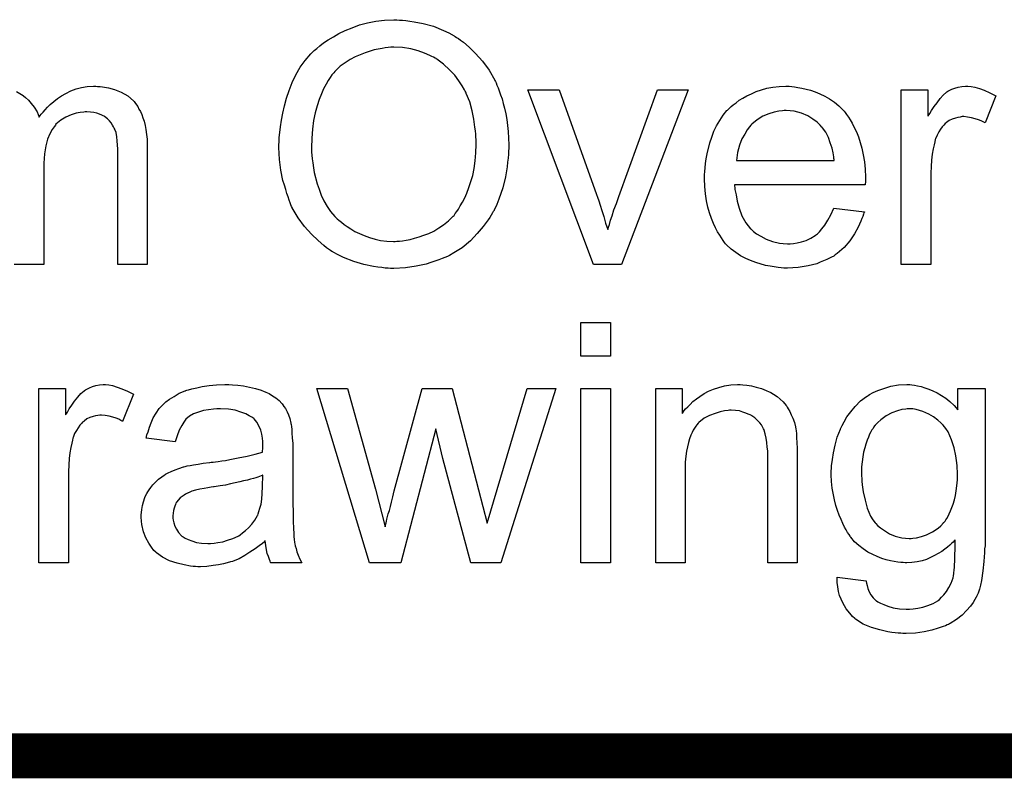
# Model space of a CAD drawing. Extents: x -1.5 to 9, y -3 to 5.
# Tile 6 of 256: x 0.547 to 0.874, y -1.95 to -1.697. Entities that reach past the tile are written whole.
import ezdxf

# ---------------------------------------------------------------- set-up
doc = ezdxf.new("R2010")
doc.units = 0
for name, color, linetype in [('qfn16-30-34-a_drawing_1', 1, 'CONTINUOUS'), ('qfn16-30-34-a_drawing_4', 1, 'CONTINUOUS'), ('qfn16-30-34-a_legend_bot', 1, 'CONTINUOUS')]:
    doc.layers.add(name, color=color, linetype=linetype)

msp = doc.modelspace()

# ---------------------------------------------------------------- linework, layer by layer
at = {"layer": 'qfn16-30-34-a_drawing_1', "color": 1}
for points in [[(0.743345, -1.809447), (0.73351, -1.809447), (0.73351, -1.798224), (0.743345, -1.798224), (0.743345, -1.809447)], [(0.57639, -1.81905), (0.577662, -1.819282), (0.579167, -1.819744), (0.580786, -1.820323), (0.582638, -1.821133), (0.584604, -1.822174), (0.581018, -1.831199), (0.580902, -1.831083), (0.580439, -1.830851), (0.579745, -1.830504), (0.578819, -1.830157), (0.577778, -1.82981), (0.576505, -1.829463), (0.575233, -1.829232), (0.57396, -1.829116), (0.573381, -1.829116), (0.572803, -1.829232), (0.571993, -1.829347), (0.571183, -1.829579), (0.570142, -1.829926), (0.569101, -1.830389), (0.568175, -1.831083), (0.568059, -1.831199), (0.567712, -1.83143), (0.567365, -1.831893), (0.566787, -1.832471), (0.566208, -1.833281), (0.56563, -1.834207), (0.565051, -1.835248), (0.564588, -1.836521), (0.564473, -1.836752), (0.564357, -1.837446), (0.564125, -1.838488), (0.563778, -1.839876), (0.563431, -1.841612), (0.5632, -1.843579), (0.563084, -1.845661), (0.562968, -1.847975), (0.562968, -1.878289), (0.553134, -1.878289), (0.553134, -1.820207), (0.562043, -1.820207), (0.562043, -1.829), (0.562159, -1.828885), (0.562621, -1.828075), (0.5632, -1.827033), (0.564125, -1.825761), (0.565051, -1.824488), (0.566092, -1.8231), (0.567134, -1.821943), (0.568175, -1.821017), (0.568291, -1.820901), (0.568638, -1.82067), (0.569332, -1.820323), (0.570026, -1.819976), (0.570952, -1.819629), (0.572109, -1.819282), (0.573266, -1.81905), (0.574538, -1.818934), (0.575348, -1.818934), (0.57639, -1.81905)], [(0.617579, -1.81905), (0.619314, -1.819166), (0.621281, -1.819397), (0.623248, -1.819744), (0.625215, -1.820207), (0.627066, -1.820786), (0.627298, -1.820901), (0.627876, -1.821133), (0.628686, -1.82148), (0.629727, -1.821943), (0.630884, -1.822637), (0.632041, -1.823331), (0.633083, -1.824257), (0.634008, -1.825182), (0.634124, -1.825298), (0.634355, -1.825645), (0.634702, -1.826224), (0.635165, -1.826918), (0.635744, -1.827959), (0.636207, -1.829), (0.636669, -1.830273), (0.637016, -1.831777), (0.637016, -1.831893), (0.637132, -1.83224), (0.637248, -1.832934), (0.637364, -1.83386), (0.637364, -1.835132), (0.637479, -1.836637), (0.637595, -1.838603), (0.637595, -1.840802), (0.637595, -1.853992), (0.637595, -1.854107), (0.637595, -1.85457), (0.637595, -1.855264), (0.637595, -1.85619), (0.637595, -1.857231), (0.637595, -1.858504), (0.637711, -1.861281), (0.637711, -1.864173), (0.637826, -1.867066), (0.637942, -1.868338), (0.637942, -1.869495), (0.638058, -1.870537), (0.638173, -1.871347), (0.638173, -1.871462), (0.638289, -1.871925), (0.638405, -1.872619), (0.638752, -1.873545), (0.638983, -1.874586), (0.639446, -1.875743), (0.640025, -1.877016), (0.640603, -1.878289), (0.630306, -1.878289), (0.63019, -1.878173), (0.630074, -1.87771), (0.629843, -1.877131), (0.629496, -1.876206), (0.629149, -1.875165), (0.628918, -1.873892), (0.628686, -1.872504), (0.628455, -1.870999), (0.628339, -1.870999), (0.628223, -1.871231), (0.627529, -1.871809), (0.626488, -1.872619), (0.625099, -1.87366), (0.623364, -1.874702), (0.621628, -1.875859), (0.619777, -1.8769), (0.61781, -1.87771), (0.617579, -1.877826), (0.616885, -1.877941), (0.615843, -1.878289), (0.614571, -1.878636), (0.612951, -1.878983), (0.6111, -1.879214), (0.609017, -1.879446), (0.606934, -1.879561), (0.606009, -1.879561), (0.605315, -1.879446), (0.604505, -1.879446), (0.603579, -1.87933), (0.601497, -1.878983), (0.599183, -1.878404), (0.596637, -1.877594), (0.594323, -1.876437), (0.592241, -1.874933), (0.592009, -1.874702), (0.591431, -1.874123), (0.590621, -1.873082), (0.589695, -1.871694), (0.58877, -1.869958), (0.58796, -1.867991), (0.587381, -1.865562), (0.587265, -1.864405), (0.58715, -1.863016), (0.58715, -1.862785), (0.58715, -1.862322), (0.587265, -1.861512), (0.587381, -1.860471), (0.587613, -1.859198), (0.58796, -1.857925), (0.588423, -1.856537), (0.589001, -1.855264), (0.589117, -1.855149), (0.589348, -1.854686), (0.589811, -1.853992), (0.590389, -1.853182), (0.591084, -1.852256), (0.592009, -1.85133), (0.592935, -1.850405), (0.594092, -1.849595), (0.594207, -1.849479), (0.59467, -1.849248), (0.595249, -1.848785), (0.596174, -1.848322), (0.597216, -1.847859), (0.598488, -1.847281), (0.599761, -1.846818), (0.601265, -1.846355), (0.601381, -1.846355), (0.601844, -1.84624), (0.602538, -1.846008), (0.603463, -1.845892), (0.60462, -1.845661), (0.606125, -1.84543), (0.60786, -1.845083), (0.609943, -1.844851), (0.610058, -1.844851), (0.610521, -1.844736), (0.6111, -1.844736), (0.61191, -1.84462), (0.612835, -1.844504), (0.613992, -1.844273), (0.615265, -1.844157), (0.616653, -1.843926), (0.61943, -1.843347), (0.622438, -1.842769), (0.625099, -1.842074), (0.626372, -1.841727), (0.627529, -1.84138), (0.627529, -1.841264), (0.627529, -1.841033), (0.627645, -1.840339), (0.627645, -1.839529), (0.627645, -1.839066), (0.627645, -1.838835), (0.627645, -1.838719), (0.627645, -1.838603), (0.627645, -1.837909), (0.627529, -1.836752), (0.627298, -1.835479), (0.626951, -1.834091), (0.626372, -1.832703), (0.625678, -1.83143), (0.624752, -1.830389), (0.624637, -1.830273), (0.624058, -1.82981), (0.623133, -1.829347), (0.621976, -1.828653), (0.620356, -1.828075), (0.618505, -1.827496), (0.616191, -1.827149), (0.613529, -1.827033), (0.612372, -1.827033), (0.611215, -1.827149), (0.609596, -1.82738), (0.607976, -1.827612), (0.60624, -1.828075), (0.60462, -1.828653), (0.603232, -1.829463), (0.603116, -1.829579), (0.602654, -1.829926), (0.602075, -1.830504), (0.601381, -1.83143), (0.600687, -1.832587), (0.599877, -1.834091), (0.599183, -1.835942), (0.598488, -1.838025), (0.588885, -1.836752), (0.588885, -1.836637), (0.589001, -1.836521), (0.589001, -1.836174), (0.589117, -1.835711), (0.589464, -1.83467), (0.589927, -1.833166), (0.590505, -1.831661), (0.591199, -1.830042), (0.592125, -1.828422), (0.593166, -1.826918), (0.593282, -1.826802), (0.593745, -1.826339), (0.594439, -1.825645), (0.595365, -1.824719), (0.596637, -1.823794), (0.598141, -1.822868), (0.599877, -1.821827), (0.601844, -1.821017), (0.601959, -1.821017), (0.602075, -1.820901), (0.602422, -1.820786), (0.602885, -1.82067), (0.604042, -1.820323), (0.605662, -1.819976), (0.607513, -1.819629), (0.609827, -1.819282), (0.612257, -1.81905), (0.615034, -1.818934), (0.616306, -1.818934), (0.617579, -1.81905)], [(0.706899, -1.878289), (0.696833, -1.878289), (0.687577, -1.843579), (0.685263, -1.833628), (0.673578, -1.878289), (0.663165, -1.878289), (0.645578, -1.820207), (0.655876, -1.820207), (0.665132, -1.85376), (0.668371, -1.866256), (0.668371, -1.86614), (0.668487, -1.865909), (0.668603, -1.86533), (0.668718, -1.864983), (0.668834, -1.864405), (0.66895, -1.86371), (0.669181, -1.8629), (0.669413, -1.861975), (0.66976, -1.860818), (0.670107, -1.859545), (0.670454, -1.858041), (0.670917, -1.856305), (0.671379, -1.854339), (0.680635, -1.820207), (0.690701, -1.820207), (0.699379, -1.853992), (0.702271, -1.865099), (0.705627, -1.853876), (0.715577, -1.820207), (0.72518, -1.820207), (0.706899, -1.878289)], [(0.743345, -1.878289), (0.73351, -1.878289), (0.73351, -1.820207), (0.743345, -1.820207), (0.743345, -1.878289)], [(0.787427, -1.81905), (0.788699, -1.819166), (0.790203, -1.819397), (0.791823, -1.819744), (0.793559, -1.820207), (0.795178, -1.820901), (0.79541, -1.821017), (0.795873, -1.821248), (0.796683, -1.821595), (0.797608, -1.822174), (0.798765, -1.822868), (0.799806, -1.823794), (0.800848, -1.824719), (0.801773, -1.825876), (0.801889, -1.825992), (0.80212, -1.826455), (0.802467, -1.827033), (0.803046, -1.827843), (0.803509, -1.829), (0.803972, -1.830157), (0.80455, -1.831546), (0.804897, -1.83305), (0.804897, -1.833166), (0.805013, -1.833628), (0.805129, -1.834322), (0.805244, -1.835248), (0.805244, -1.836637), (0.80536, -1.838256), (0.805476, -1.840223), (0.805476, -1.842653), (0.805476, -1.878289), (0.795641, -1.878289), (0.795641, -1.843116), (0.795641, -1.843), (0.795641, -1.842884), (0.795641, -1.842074), (0.795641, -1.841033), (0.795525, -1.83976), (0.79541, -1.838256), (0.795178, -1.836752), (0.794831, -1.835364), (0.794484, -1.834091), (0.794484, -1.833975), (0.794253, -1.833628), (0.793906, -1.83305), (0.793559, -1.832356), (0.79298, -1.831661), (0.792286, -1.830851), (0.79136, -1.830042), (0.790319, -1.829347), (0.790203, -1.829232), (0.789856, -1.829), (0.789162, -1.828769), (0.788352, -1.828422), (0.787427, -1.828075), (0.786269, -1.827728), (0.784881, -1.827612), (0.783493, -1.827496), (0.782914, -1.827496), (0.782451, -1.827612), (0.781294, -1.827728), (0.77979, -1.827959), (0.77817, -1.828537), (0.776319, -1.829232), (0.774468, -1.830157), (0.772733, -1.831546), (0.772501, -1.831777), (0.772038, -1.832356), (0.771691, -1.832818), (0.771344, -1.833397), (0.770881, -1.834091), (0.770534, -1.834901), (0.770072, -1.835827), (0.769609, -1.836984), (0.769262, -1.838256), (0.768914, -1.839645), (0.768683, -1.841149), (0.768452, -1.842769), (0.76822, -1.844736), (0.76822, -1.846702), (0.76822, -1.878289), (0.758386, -1.878289), (0.758386, -1.820207), (0.767179, -1.820207), (0.767179, -1.828537), (0.767295, -1.828422), (0.767526, -1.828075), (0.767873, -1.827612), (0.768336, -1.827033), (0.76903, -1.826339), (0.76984, -1.825529), (0.770766, -1.824604), (0.771923, -1.823678), (0.77308, -1.822868), (0.774468, -1.821943), (0.775972, -1.821133), (0.777592, -1.820438), (0.779443, -1.81986), (0.781294, -1.819397), (0.783377, -1.81905), (0.785575, -1.818934), (0.786501, -1.818934), (0.787427, -1.81905)], [(0.843657, -1.81905), (0.844467, -1.819166), (0.845508, -1.819397), (0.846665, -1.819629), (0.847938, -1.819976), (0.84921, -1.820438), (0.850599, -1.821017), (0.851987, -1.821711), (0.853491, -1.822521), (0.85488, -1.823447), (0.856268, -1.824604), (0.857656, -1.825876), (0.858929, -1.82738), (0.858929, -1.820207), (0.867954, -1.820207), (0.867954, -1.870421), (0.867954, -1.870537), (0.867954, -1.870999), (0.867954, -1.871694), (0.867954, -1.872619), (0.867838, -1.87366), (0.867838, -1.874933), (0.867722, -1.876322), (0.867607, -1.877826), (0.86726, -1.88095), (0.866797, -1.884189), (0.86645, -1.885693), (0.866102, -1.887082), (0.86564, -1.888354), (0.865177, -1.889511), (0.865177, -1.889627), (0.865061, -1.889743), (0.864598, -1.890437), (0.86402, -1.891478), (0.863094, -1.892751), (0.861822, -1.894139), (0.860317, -1.895643), (0.858466, -1.897148), (0.856384, -1.89842), (0.856268, -1.89842), (0.856152, -1.898536), (0.855805, -1.898767), (0.855342, -1.898883), (0.854764, -1.89923), (0.85407, -1.899462), (0.852334, -1.90004), (0.850252, -1.900734), (0.847706, -1.901197), (0.844814, -1.90166), (0.84169, -1.901776), (0.840649, -1.901776), (0.839954, -1.90166), (0.839029, -1.90166), (0.838103, -1.901544), (0.836946, -1.901428), (0.835673, -1.901197), (0.833012, -1.900619), (0.830236, -1.899809), (0.827459, -1.898652), (0.824913, -1.897032), (0.824798, -1.896916), (0.824682, -1.896801), (0.823872, -1.896106), (0.822946, -1.895065), (0.821789, -1.893561), (0.820632, -1.891594), (0.819591, -1.889164), (0.819244, -1.887776), (0.819013, -1.886272), (0.818781, -1.884768), (0.818781, -1.883032), (0.828384, -1.884305), (0.828384, -1.884536), (0.8285, -1.884999), (0.828731, -1.885809), (0.828963, -1.88685), (0.829426, -1.887892), (0.830004, -1.888933), (0.830698, -1.889974), (0.831624, -1.890784), (0.831855, -1.8909), (0.832318, -1.891247), (0.833128, -1.89171), (0.834285, -1.892172), (0.835673, -1.892751), (0.837409, -1.893214), (0.839491, -1.893561), (0.84169, -1.893677), (0.842847, -1.893677), (0.844004, -1.893561), (0.845624, -1.89333), (0.847243, -1.892982), (0.848979, -1.89252), (0.850714, -1.891825), (0.852218, -1.8909), (0.852334, -1.890784), (0.852797, -1.890437), (0.853491, -1.889743), (0.854301, -1.888933), (0.855111, -1.887776), (0.855921, -1.886503), (0.856731, -1.884999), (0.857309, -1.883264), (0.857309, -1.883148), (0.857425, -1.882685), (0.857541, -1.881759), (0.857656, -1.880602), (0.857772, -1.879793), (0.857772, -1.878867), (0.857888, -1.877826), (0.857888, -1.876669), (0.857888, -1.875396), (0.858004, -1.873892), (0.858004, -1.872388), (0.858004, -1.870652), (0.857888, -1.870768), (0.857656, -1.870999), (0.857309, -1.871347), (0.856846, -1.871809), (0.856268, -1.872388), (0.855458, -1.873082), (0.854533, -1.873776), (0.853607, -1.87447), (0.851177, -1.875859), (0.848516, -1.877131), (0.847012, -1.877594), (0.845392, -1.877941), (0.843657, -1.878173), (0.841921, -1.878289), (0.841343, -1.878289), (0.840764, -1.878173), (0.839954, -1.878173), (0.838913, -1.878057), (0.837756, -1.877826), (0.836483, -1.877594), (0.835095, -1.877247), (0.833591, -1.876784), (0.832087, -1.876206), (0.830583, -1.875512), (0.828963, -1.874702), (0.827459, -1.87366), (0.825955, -1.872504), (0.824566, -1.871231), (0.823293, -1.869727), (0.823178, -1.869611), (0.823062, -1.86938), (0.822715, -1.868801), (0.822252, -1.868223), (0.821789, -1.867297), (0.821211, -1.866371), (0.820632, -1.865214), (0.820054, -1.863826), (0.819475, -1.862438), (0.818897, -1.860818), (0.818318, -1.859198), (0.817856, -1.857347), (0.817046, -1.853413), (0.81693, -1.851215), (0.816814, -1.849016), (0.816814, -1.848901), (0.816814, -1.848669), (0.816814, -1.848207), (0.816814, -1.847628), (0.81693, -1.846818), (0.81693, -1.846008), (0.817161, -1.843926), (0.817509, -1.841612), (0.818087, -1.839066), (0.818781, -1.836405), (0.819822, -1.833744), (0.819822, -1.833628), (0.819938, -1.833397), (0.82017, -1.83305), (0.820401, -1.832587), (0.821095, -1.831314), (0.822021, -1.829695), (0.823293, -1.827959), (0.824798, -1.826224), (0.826533, -1.824372), (0.8285, -1.822868), (0.828616, -1.822868), (0.828731, -1.822753), (0.829078, -1.822521), (0.829541, -1.82229), (0.830698, -1.821595), (0.832318, -1.820901), (0.834285, -1.820207), (0.836599, -1.819513), (0.839144, -1.81905), (0.841921, -1.818934), (0.842962, -1.818934), (0.843657, -1.81905)], [(0.843888, -1.827033), (0.842037, -1.827033), (0.841574, -1.827149), (0.840301, -1.827265), (0.838797, -1.827728), (0.836946, -1.828306), (0.835095, -1.829347), (0.833244, -1.83062), (0.832318, -1.831546), (0.831393, -1.832471), (0.831393, -1.832587), (0.831161, -1.832703), (0.83093, -1.83305), (0.830698, -1.833513), (0.830351, -1.833975), (0.830004, -1.83467), (0.829541, -1.835479), (0.829194, -1.836405), (0.828731, -1.837446), (0.828269, -1.838719), (0.827922, -1.839992), (0.827574, -1.84138), (0.827343, -1.843), (0.827112, -1.84462), (0.82688, -1.846355), (0.82688, -1.848322), (0.82688, -1.848438), (0.82688, -1.848785), (0.82688, -1.849363), (0.826996, -1.850173), (0.826996, -1.851099), (0.827112, -1.852256), (0.827459, -1.854686), (0.828037, -1.857463), (0.828731, -1.860124), (0.829888, -1.862785), (0.830583, -1.863942), (0.831393, -1.864983), (0.831624, -1.865214), (0.832202, -1.865793), (0.833128, -1.866603), (0.834516, -1.867528), (0.836136, -1.86857), (0.838103, -1.86938), (0.840301, -1.869958), (0.841458, -1.870074), (0.842731, -1.870189), (0.843425, -1.870189), (0.843888, -1.870074), (0.845161, -1.869958), (0.846781, -1.869495), (0.848516, -1.868917), (0.850483, -1.867991), (0.852334, -1.866718), (0.85326, -1.865909), (0.854185, -1.864983), (0.854185, -1.864867), (0.854417, -1.864752), (0.854648, -1.864405), (0.85488, -1.863942), (0.855227, -1.863479), (0.855689, -1.862785), (0.856037, -1.861975), (0.856499, -1.860934), (0.856962, -1.859892), (0.857309, -1.858735), (0.857772, -1.857347), (0.858119, -1.855843), (0.858351, -1.854339), (0.858582, -1.852603), (0.858813, -1.850636), (0.858813, -1.848669), (0.858813, -1.848554), (0.858813, -1.848207), (0.858813, -1.847628), (0.858698, -1.846934), (0.858698, -1.846008), (0.858582, -1.844967), (0.858235, -1.842653), (0.857656, -1.839992), (0.856846, -1.837331), (0.855689, -1.83467), (0.85488, -1.833513), (0.85407, -1.832471), (0.85407, -1.832356), (0.853838, -1.83224), (0.85326, -1.831661), (0.852218, -1.830736), (0.85083, -1.829695), (0.84921, -1.828769), (0.847243, -1.827843), (0.845045, -1.827265), (0.843888, -1.827033)], [(0.627645, -1.849132), (0.627529, -1.849132), (0.627413, -1.849248), (0.627066, -1.849363), (0.626604, -1.849479), (0.626025, -1.849711), (0.625331, -1.849942), (0.624521, -1.850173), (0.623595, -1.850405), (0.622554, -1.850752), (0.621281, -1.850983), (0.620009, -1.85133), (0.618505, -1.851678), (0.616885, -1.852025), (0.615265, -1.852372), (0.613414, -1.852603), (0.611447, -1.85295), (0.611215, -1.85295), (0.610521, -1.853066), (0.609364, -1.853297), (0.608091, -1.853529), (0.606703, -1.85376), (0.605315, -1.854107), (0.604042, -1.854454), (0.602885, -1.854917), (0.602769, -1.854917), (0.602422, -1.855149), (0.601959, -1.85538), (0.601497, -1.855727), (0.600108, -1.856653), (0.598951, -1.858041), (0.598951, -1.858157), (0.59872, -1.858388), (0.598604, -1.858851), (0.598373, -1.859429), (0.598141, -1.860124), (0.59791, -1.860818), (0.597794, -1.861743), (0.597678, -1.862669), (0.597678, -1.862785), (0.597678, -1.863363), (0.597794, -1.864057), (0.598026, -1.864983), (0.598373, -1.866024), (0.598951, -1.867066), (0.599645, -1.868223), (0.600571, -1.869264), (0.600687, -1.86938), (0.601149, -1.869611), (0.601844, -1.870074), (0.602769, -1.870537), (0.604042, -1.870999), (0.605546, -1.871462), (0.607282, -1.871694), (0.609364, -1.871809), (0.61029, -1.871809), (0.611447, -1.871694), (0.61272, -1.871462), (0.614339, -1.871231), (0.615959, -1.870768), (0.617695, -1.870189), (0.61943, -1.86938), (0.619662, -1.869264), (0.620124, -1.868917), (0.620934, -1.868338), (0.62186, -1.867528), (0.622901, -1.866603), (0.624058, -1.865446), (0.624984, -1.864057), (0.625909, -1.862553), (0.626025, -1.862438), (0.626141, -1.861975), (0.626372, -1.861165), (0.626719, -1.860124), (0.627066, -1.858735), (0.627298, -1.857115), (0.627413, -1.855149), (0.627529, -1.852834), (0.627645, -1.849132)]]:
    msp.add_lwpolyline(points, dxfattribs=at)
at = {"layer": 'qfn16-30-34-a_drawing_1', "color": 1, "const_width": 0.015}
msp.add_lwpolyline([(-1.4925, -1.9425), (4.147178, -1.9425)], dxfattribs=at)
at = {"layer": 'qfn16-30-34-a_drawing_4', "color": 1}
for points in [[(0.743345, -1.809447), (0.73351, -1.809447), (0.73351, -1.798224), (0.743345, -1.798224), (0.743345, -1.809447)], [(0.57639, -1.81905), (0.577662, -1.819282), (0.579167, -1.819744), (0.580786, -1.820323), (0.582638, -1.821133), (0.584604, -1.822174), (0.581018, -1.831199), (0.580902, -1.831083), (0.580439, -1.830851), (0.579745, -1.830504), (0.578819, -1.830157), (0.577778, -1.82981), (0.576505, -1.829463), (0.575233, -1.829232), (0.57396, -1.829116), (0.573381, -1.829116), (0.572803, -1.829232), (0.571993, -1.829347), (0.571183, -1.829579), (0.570142, -1.829926), (0.569101, -1.830389), (0.568175, -1.831083), (0.568059, -1.831199), (0.567712, -1.83143), (0.567365, -1.831893), (0.566787, -1.832471), (0.566208, -1.833281), (0.56563, -1.834207), (0.565051, -1.835248), (0.564588, -1.836521), (0.564473, -1.836752), (0.564357, -1.837446), (0.564125, -1.838488), (0.563778, -1.839876), (0.563431, -1.841612), (0.5632, -1.843579), (0.563084, -1.845661), (0.562968, -1.847975), (0.562968, -1.878289), (0.553134, -1.878289), (0.553134, -1.820207), (0.562043, -1.820207), (0.562043, -1.829), (0.562159, -1.828885), (0.562621, -1.828075), (0.5632, -1.827033), (0.564125, -1.825761), (0.565051, -1.824488), (0.566092, -1.8231), (0.567134, -1.821943), (0.568175, -1.821017), (0.568291, -1.820901), (0.568638, -1.82067), (0.569332, -1.820323), (0.570026, -1.819976), (0.570952, -1.819629), (0.572109, -1.819282), (0.573266, -1.81905), (0.574538, -1.818934), (0.575348, -1.818934), (0.57639, -1.81905)], [(0.617579, -1.81905), (0.619314, -1.819166), (0.621281, -1.819397), (0.623248, -1.819744), (0.625215, -1.820207), (0.627066, -1.820786), (0.627298, -1.820901), (0.627876, -1.821133), (0.628686, -1.82148), (0.629727, -1.821943), (0.630884, -1.822637), (0.632041, -1.823331), (0.633083, -1.824257), (0.634008, -1.825182), (0.634124, -1.825298), (0.634355, -1.825645), (0.634702, -1.826224), (0.635165, -1.826918), (0.635744, -1.827959), (0.636207, -1.829), (0.636669, -1.830273), (0.637016, -1.831777), (0.637016, -1.831893), (0.637132, -1.83224), (0.637248, -1.832934), (0.637364, -1.83386), (0.637364, -1.835132), (0.637479, -1.836637), (0.637595, -1.838603), (0.637595, -1.840802), (0.637595, -1.853992), (0.637595, -1.854107), (0.637595, -1.85457), (0.637595, -1.855264), (0.637595, -1.85619), (0.637595, -1.857231), (0.637595, -1.858504), (0.637711, -1.861281), (0.637711, -1.864173), (0.637826, -1.867066), (0.637942, -1.868338), (0.637942, -1.869495), (0.638058, -1.870537), (0.638173, -1.871347), (0.638173, -1.871462), (0.638289, -1.871925), (0.638405, -1.872619), (0.638752, -1.873545), (0.638983, -1.874586), (0.639446, -1.875743), (0.640025, -1.877016), (0.640603, -1.878289), (0.630306, -1.878289), (0.63019, -1.878173), (0.630074, -1.87771), (0.629843, -1.877131), (0.629496, -1.876206), (0.629149, -1.875165), (0.628918, -1.873892), (0.628686, -1.872504), (0.628455, -1.870999), (0.628339, -1.870999), (0.628223, -1.871231), (0.627529, -1.871809), (0.626488, -1.872619), (0.625099, -1.87366), (0.623364, -1.874702), (0.621628, -1.875859), (0.619777, -1.8769), (0.61781, -1.87771), (0.617579, -1.877826), (0.616885, -1.877941), (0.615843, -1.878289), (0.614571, -1.878636), (0.612951, -1.878983), (0.6111, -1.879214), (0.609017, -1.879446), (0.606934, -1.879561), (0.606009, -1.879561), (0.605315, -1.879446), (0.604505, -1.879446), (0.603579, -1.87933), (0.601497, -1.878983), (0.599183, -1.878404), (0.596637, -1.877594), (0.594323, -1.876437), (0.592241, -1.874933), (0.592009, -1.874702), (0.591431, -1.874123), (0.590621, -1.873082), (0.589695, -1.871694), (0.58877, -1.869958), (0.58796, -1.867991), (0.587381, -1.865562), (0.587265, -1.864405), (0.58715, -1.863016), (0.58715, -1.862785), (0.58715, -1.862322), (0.587265, -1.861512), (0.587381, -1.860471), (0.587613, -1.859198), (0.58796, -1.857925), (0.588423, -1.856537), (0.589001, -1.855264), (0.589117, -1.855149), (0.589348, -1.854686), (0.589811, -1.853992), (0.590389, -1.853182), (0.591084, -1.852256), (0.592009, -1.85133), (0.592935, -1.850405), (0.594092, -1.849595), (0.594207, -1.849479), (0.59467, -1.849248), (0.595249, -1.848785), (0.596174, -1.848322), (0.597216, -1.847859), (0.598488, -1.847281), (0.599761, -1.846818), (0.601265, -1.846355), (0.601381, -1.846355), (0.601844, -1.84624), (0.602538, -1.846008), (0.603463, -1.845892), (0.60462, -1.845661), (0.606125, -1.84543), (0.60786, -1.845083), (0.609943, -1.844851), (0.610058, -1.844851), (0.610521, -1.844736), (0.6111, -1.844736), (0.61191, -1.84462), (0.612835, -1.844504), (0.613992, -1.844273), (0.615265, -1.844157), (0.616653, -1.843926), (0.61943, -1.843347), (0.622438, -1.842769), (0.625099, -1.842074), (0.626372, -1.841727), (0.627529, -1.84138), (0.627529, -1.841264), (0.627529, -1.841033), (0.627645, -1.840339), (0.627645, -1.839529), (0.627645, -1.839066), (0.627645, -1.838835), (0.627645, -1.838719), (0.627645, -1.838603), (0.627645, -1.837909), (0.627529, -1.836752), (0.627298, -1.835479), (0.626951, -1.834091), (0.626372, -1.832703), (0.625678, -1.83143), (0.624752, -1.830389), (0.624637, -1.830273), (0.624058, -1.82981), (0.623133, -1.829347), (0.621976, -1.828653), (0.620356, -1.828075), (0.618505, -1.827496), (0.616191, -1.827149), (0.613529, -1.827033), (0.612372, -1.827033), (0.611215, -1.827149), (0.609596, -1.82738), (0.607976, -1.827612), (0.60624, -1.828075), (0.60462, -1.828653), (0.603232, -1.829463), (0.603116, -1.829579), (0.602654, -1.829926), (0.602075, -1.830504), (0.601381, -1.83143), (0.600687, -1.832587), (0.599877, -1.834091), (0.599183, -1.835942), (0.598488, -1.838025), (0.588885, -1.836752), (0.588885, -1.836637), (0.589001, -1.836521), (0.589001, -1.836174), (0.589117, -1.835711), (0.589464, -1.83467), (0.589927, -1.833166), (0.590505, -1.831661), (0.591199, -1.830042), (0.592125, -1.828422), (0.593166, -1.826918), (0.593282, -1.826802), (0.593745, -1.826339), (0.594439, -1.825645), (0.595365, -1.824719), (0.596637, -1.823794), (0.598141, -1.822868), (0.599877, -1.821827), (0.601844, -1.821017), (0.601959, -1.821017), (0.602075, -1.820901), (0.602422, -1.820786), (0.602885, -1.82067), (0.604042, -1.820323), (0.605662, -1.819976), (0.607513, -1.819629), (0.609827, -1.819282), (0.612257, -1.81905), (0.615034, -1.818934), (0.616306, -1.818934), (0.617579, -1.81905)], [(0.706899, -1.878289), (0.696833, -1.878289), (0.687577, -1.843579), (0.685263, -1.833628), (0.673578, -1.878289), (0.663165, -1.878289), (0.645578, -1.820207), (0.655876, -1.820207), (0.665132, -1.85376), (0.668371, -1.866256), (0.668371, -1.86614), (0.668487, -1.865909), (0.668603, -1.86533), (0.668718, -1.864983), (0.668834, -1.864405), (0.66895, -1.86371), (0.669181, -1.8629), (0.669413, -1.861975), (0.66976, -1.860818), (0.670107, -1.859545), (0.670454, -1.858041), (0.670917, -1.856305), (0.671379, -1.854339), (0.680635, -1.820207), (0.690701, -1.820207), (0.699379, -1.853992), (0.702271, -1.865099), (0.705627, -1.853876), (0.715577, -1.820207), (0.72518, -1.820207), (0.706899, -1.878289)], [(0.743345, -1.878289), (0.73351, -1.878289), (0.73351, -1.820207), (0.743345, -1.820207), (0.743345, -1.878289)], [(0.787427, -1.81905), (0.788699, -1.819166), (0.790203, -1.819397), (0.791823, -1.819744), (0.793559, -1.820207), (0.795178, -1.820901), (0.79541, -1.821017), (0.795873, -1.821248), (0.796683, -1.821595), (0.797608, -1.822174), (0.798765, -1.822868), (0.799806, -1.823794), (0.800848, -1.824719), (0.801773, -1.825876), (0.801889, -1.825992), (0.80212, -1.826455), (0.802467, -1.827033), (0.803046, -1.827843), (0.803509, -1.829), (0.803972, -1.830157), (0.80455, -1.831546), (0.804897, -1.83305), (0.804897, -1.833166), (0.805013, -1.833628), (0.805129, -1.834322), (0.805244, -1.835248), (0.805244, -1.836637), (0.80536, -1.838256), (0.805476, -1.840223), (0.805476, -1.842653), (0.805476, -1.878289), (0.795641, -1.878289), (0.795641, -1.843116), (0.795641, -1.843), (0.795641, -1.842884), (0.795641, -1.842074), (0.795641, -1.841033), (0.795525, -1.83976), (0.79541, -1.838256), (0.795178, -1.836752), (0.794831, -1.835364), (0.794484, -1.834091), (0.794484, -1.833975), (0.794253, -1.833628), (0.793906, -1.83305), (0.793559, -1.832356), (0.79298, -1.831661), (0.792286, -1.830851), (0.79136, -1.830042), (0.790319, -1.829347), (0.790203, -1.829232), (0.789856, -1.829), (0.789162, -1.828769), (0.788352, -1.828422), (0.787427, -1.828075), (0.786269, -1.827728), (0.784881, -1.827612), (0.783493, -1.827496), (0.782914, -1.827496), (0.782451, -1.827612), (0.781294, -1.827728), (0.77979, -1.827959), (0.77817, -1.828537), (0.776319, -1.829232), (0.774468, -1.830157), (0.772733, -1.831546), (0.772501, -1.831777), (0.772038, -1.832356), (0.771691, -1.832818), (0.771344, -1.833397), (0.770881, -1.834091), (0.770534, -1.834901), (0.770072, -1.835827), (0.769609, -1.836984), (0.769262, -1.838256), (0.768914, -1.839645), (0.768683, -1.841149), (0.768452, -1.842769), (0.76822, -1.844736), (0.76822, -1.846702), (0.76822, -1.878289), (0.758386, -1.878289), (0.758386, -1.820207), (0.767179, -1.820207), (0.767179, -1.828537), (0.767295, -1.828422), (0.767526, -1.828075), (0.767873, -1.827612), (0.768336, -1.827033), (0.76903, -1.826339), (0.76984, -1.825529), (0.770766, -1.824604), (0.771923, -1.823678), (0.77308, -1.822868), (0.774468, -1.821943), (0.775972, -1.821133), (0.777592, -1.820438), (0.779443, -1.81986), (0.781294, -1.819397), (0.783377, -1.81905), (0.785575, -1.818934), (0.786501, -1.818934), (0.787427, -1.81905)], [(0.843657, -1.81905), (0.844467, -1.819166), (0.845508, -1.819397), (0.846665, -1.819629), (0.847938, -1.819976), (0.84921, -1.820438), (0.850599, -1.821017), (0.851987, -1.821711), (0.853491, -1.822521), (0.85488, -1.823447), (0.856268, -1.824604), (0.857656, -1.825876), (0.858929, -1.82738), (0.858929, -1.820207), (0.867954, -1.820207), (0.867954, -1.870421), (0.867954, -1.870537), (0.867954, -1.870999), (0.867954, -1.871694), (0.867954, -1.872619), (0.867838, -1.87366), (0.867838, -1.874933), (0.867722, -1.876322), (0.867607, -1.877826), (0.86726, -1.88095), (0.866797, -1.884189), (0.86645, -1.885693), (0.866102, -1.887082), (0.86564, -1.888354), (0.865177, -1.889511), (0.865177, -1.889627), (0.865061, -1.889743), (0.864598, -1.890437), (0.86402, -1.891478), (0.863094, -1.892751), (0.861822, -1.894139), (0.860317, -1.895643), (0.858466, -1.897148), (0.856384, -1.89842), (0.856268, -1.89842), (0.856152, -1.898536), (0.855805, -1.898767), (0.855342, -1.898883), (0.854764, -1.89923), (0.85407, -1.899462), (0.852334, -1.90004), (0.850252, -1.900734), (0.847706, -1.901197), (0.844814, -1.90166), (0.84169, -1.901776), (0.840649, -1.901776), (0.839954, -1.90166), (0.839029, -1.90166), (0.838103, -1.901544), (0.836946, -1.901428), (0.835673, -1.901197), (0.833012, -1.900619), (0.830236, -1.899809), (0.827459, -1.898652), (0.824913, -1.897032), (0.824798, -1.896916), (0.824682, -1.896801), (0.823872, -1.896106), (0.822946, -1.895065), (0.821789, -1.893561), (0.820632, -1.891594), (0.819591, -1.889164), (0.819244, -1.887776), (0.819013, -1.886272), (0.818781, -1.884768), (0.818781, -1.883032), (0.828384, -1.884305), (0.828384, -1.884536), (0.8285, -1.884999), (0.828731, -1.885809), (0.828963, -1.88685), (0.829426, -1.887892), (0.830004, -1.888933), (0.830698, -1.889974), (0.831624, -1.890784), (0.831855, -1.8909), (0.832318, -1.891247), (0.833128, -1.89171), (0.834285, -1.892172), (0.835673, -1.892751), (0.837409, -1.893214), (0.839491, -1.893561), (0.84169, -1.893677), (0.842847, -1.893677), (0.844004, -1.893561), (0.845624, -1.89333), (0.847243, -1.892982), (0.848979, -1.89252), (0.850714, -1.891825), (0.852218, -1.8909), (0.852334, -1.890784), (0.852797, -1.890437), (0.853491, -1.889743), (0.854301, -1.888933), (0.855111, -1.887776), (0.855921, -1.886503), (0.856731, -1.884999), (0.857309, -1.883264), (0.857309, -1.883148), (0.857425, -1.882685), (0.857541, -1.881759), (0.857656, -1.880602), (0.857772, -1.879793), (0.857772, -1.878867), (0.857888, -1.877826), (0.857888, -1.876669), (0.857888, -1.875396), (0.858004, -1.873892), (0.858004, -1.872388), (0.858004, -1.870652), (0.857888, -1.870768), (0.857656, -1.870999), (0.857309, -1.871347), (0.856846, -1.871809), (0.856268, -1.872388), (0.855458, -1.873082), (0.854533, -1.873776), (0.853607, -1.87447), (0.851177, -1.875859), (0.848516, -1.877131), (0.847012, -1.877594), (0.845392, -1.877941), (0.843657, -1.878173), (0.841921, -1.878289), (0.841343, -1.878289), (0.840764, -1.878173), (0.839954, -1.878173), (0.838913, -1.878057), (0.837756, -1.877826), (0.836483, -1.877594), (0.835095, -1.877247), (0.833591, -1.876784), (0.832087, -1.876206), (0.830583, -1.875512), (0.828963, -1.874702), (0.827459, -1.87366), (0.825955, -1.872504), (0.824566, -1.871231), (0.823293, -1.869727), (0.823178, -1.869611), (0.823062, -1.86938), (0.822715, -1.868801), (0.822252, -1.868223), (0.821789, -1.867297), (0.821211, -1.866371), (0.820632, -1.865214), (0.820054, -1.863826), (0.819475, -1.862438), (0.818897, -1.860818), (0.818318, -1.859198), (0.817856, -1.857347), (0.817046, -1.853413), (0.81693, -1.851215), (0.816814, -1.849016), (0.816814, -1.848901), (0.816814, -1.848669), (0.816814, -1.848207), (0.816814, -1.847628), (0.81693, -1.846818), (0.81693, -1.846008), (0.817161, -1.843926), (0.817509, -1.841612), (0.818087, -1.839066), (0.818781, -1.836405), (0.819822, -1.833744), (0.819822, -1.833628), (0.819938, -1.833397), (0.82017, -1.83305), (0.820401, -1.832587), (0.821095, -1.831314), (0.822021, -1.829695), (0.823293, -1.827959), (0.824798, -1.826224), (0.826533, -1.824372), (0.8285, -1.822868), (0.828616, -1.822868), (0.828731, -1.822753), (0.829078, -1.822521), (0.829541, -1.82229), (0.830698, -1.821595), (0.832318, -1.820901), (0.834285, -1.820207), (0.836599, -1.819513), (0.839144, -1.81905), (0.841921, -1.818934), (0.842962, -1.818934), (0.843657, -1.81905)], [(0.843888, -1.827033), (0.842037, -1.827033), (0.841574, -1.827149), (0.840301, -1.827265), (0.838797, -1.827728), (0.836946, -1.828306), (0.835095, -1.829347), (0.833244, -1.83062), (0.832318, -1.831546), (0.831393, -1.832471), (0.831393, -1.832587), (0.831161, -1.832703), (0.83093, -1.83305), (0.830698, -1.833513), (0.830351, -1.833975), (0.830004, -1.83467), (0.829541, -1.835479), (0.829194, -1.836405), (0.828731, -1.837446), (0.828269, -1.838719), (0.827922, -1.839992), (0.827574, -1.84138), (0.827343, -1.843), (0.827112, -1.84462), (0.82688, -1.846355), (0.82688, -1.848322), (0.82688, -1.848438), (0.82688, -1.848785), (0.82688, -1.849363), (0.826996, -1.850173), (0.826996, -1.851099), (0.827112, -1.852256), (0.827459, -1.854686), (0.828037, -1.857463), (0.828731, -1.860124), (0.829888, -1.862785), (0.830583, -1.863942), (0.831393, -1.864983), (0.831624, -1.865214), (0.832202, -1.865793), (0.833128, -1.866603), (0.834516, -1.867528), (0.836136, -1.86857), (0.838103, -1.86938), (0.840301, -1.869958), (0.841458, -1.870074), (0.842731, -1.870189), (0.843425, -1.870189), (0.843888, -1.870074), (0.845161, -1.869958), (0.846781, -1.869495), (0.848516, -1.868917), (0.850483, -1.867991), (0.852334, -1.866718), (0.85326, -1.865909), (0.854185, -1.864983), (0.854185, -1.864867), (0.854417, -1.864752), (0.854648, -1.864405), (0.85488, -1.863942), (0.855227, -1.863479), (0.855689, -1.862785), (0.856037, -1.861975), (0.856499, -1.860934), (0.856962, -1.859892), (0.857309, -1.858735), (0.857772, -1.857347), (0.858119, -1.855843), (0.858351, -1.854339), (0.858582, -1.852603), (0.858813, -1.850636), (0.858813, -1.848669), (0.858813, -1.848554), (0.858813, -1.848207), (0.858813, -1.847628), (0.858698, -1.846934), (0.858698, -1.846008), (0.858582, -1.844967), (0.858235, -1.842653), (0.857656, -1.839992), (0.856846, -1.837331), (0.855689, -1.83467), (0.85488, -1.833513), (0.85407, -1.832471), (0.85407, -1.832356), (0.853838, -1.83224), (0.85326, -1.831661), (0.852218, -1.830736), (0.85083, -1.829695), (0.84921, -1.828769), (0.847243, -1.827843), (0.845045, -1.827265), (0.843888, -1.827033)], [(0.627645, -1.849132), (0.627529, -1.849132), (0.627413, -1.849248), (0.627066, -1.849363), (0.626604, -1.849479), (0.626025, -1.849711), (0.625331, -1.849942), (0.624521, -1.850173), (0.623595, -1.850405), (0.622554, -1.850752), (0.621281, -1.850983), (0.620009, -1.85133), (0.618505, -1.851678), (0.616885, -1.852025), (0.615265, -1.852372), (0.613414, -1.852603), (0.611447, -1.85295), (0.611215, -1.85295), (0.610521, -1.853066), (0.609364, -1.853297), (0.608091, -1.853529), (0.606703, -1.85376), (0.605315, -1.854107), (0.604042, -1.854454), (0.602885, -1.854917), (0.602769, -1.854917), (0.602422, -1.855149), (0.601959, -1.85538), (0.601497, -1.855727), (0.600108, -1.856653), (0.598951, -1.858041), (0.598951, -1.858157), (0.59872, -1.858388), (0.598604, -1.858851), (0.598373, -1.859429), (0.598141, -1.860124), (0.59791, -1.860818), (0.597794, -1.861743), (0.597678, -1.862669), (0.597678, -1.862785), (0.597678, -1.863363), (0.597794, -1.864057), (0.598026, -1.864983), (0.598373, -1.866024), (0.598951, -1.867066), (0.599645, -1.868223), (0.600571, -1.869264), (0.600687, -1.86938), (0.601149, -1.869611), (0.601844, -1.870074), (0.602769, -1.870537), (0.604042, -1.870999), (0.605546, -1.871462), (0.607282, -1.871694), (0.609364, -1.871809), (0.61029, -1.871809), (0.611447, -1.871694), (0.61272, -1.871462), (0.614339, -1.871231), (0.615959, -1.870768), (0.617695, -1.870189), (0.61943, -1.86938), (0.619662, -1.869264), (0.620124, -1.868917), (0.620934, -1.868338), (0.62186, -1.867528), (0.622901, -1.866603), (0.624058, -1.865446), (0.624984, -1.864057), (0.625909, -1.862553), (0.626025, -1.862438), (0.626141, -1.861975), (0.626372, -1.861165), (0.626719, -1.860124), (0.627066, -1.858735), (0.627298, -1.857115), (0.627413, -1.855149), (0.627529, -1.852834), (0.627645, -1.849132)]]:
    msp.add_lwpolyline(points, dxfattribs=at)
at = {"layer": 'qfn16-30-34-a_legend_bot', "color": 1}
for points in [[(0.673115, -1.697588), (0.674156, -1.697588), (0.675197, -1.697704), (0.676586, -1.697935), (0.677974, -1.698166), (0.680982, -1.698745), (0.684453, -1.69967), (0.687809, -1.701059), (0.689544, -1.701869), (0.69128, -1.702794), (0.691395, -1.70291), (0.691627, -1.703026), (0.69209, -1.703373), (0.692784, -1.70372), (0.693478, -1.704298), (0.694404, -1.704993), (0.696371, -1.706612), (0.698453, -1.708695), (0.700767, -1.71124), (0.702966, -1.714249), (0.704817, -1.717604), (0.704817, -1.71772), (0.705048, -1.718067), (0.705279, -1.71853), (0.705511, -1.719224), (0.705974, -1.720149), (0.706321, -1.721191), (0.706784, -1.722463), (0.707246, -1.723852), (0.707593, -1.725356), (0.708056, -1.726976), (0.708519, -1.728827), (0.708866, -1.730678), (0.709329, -1.734727), (0.70956, -1.739124), (0.70956, -1.73924), (0.70956, -1.739703), (0.70956, -1.740281), (0.709445, -1.741207), (0.709445, -1.742248), (0.709329, -1.743521), (0.709098, -1.744909), (0.708982, -1.746413), (0.708403, -1.749768), (0.707478, -1.753471), (0.706205, -1.757173), (0.705511, -1.759024), (0.704585, -1.760876), (0.704585, -1.760991), (0.704354, -1.761339), (0.704122, -1.761801), (0.70366, -1.762495), (0.703197, -1.763305), (0.702618, -1.764115), (0.700999, -1.766314), (0.699032, -1.768628), (0.696718, -1.771057), (0.693941, -1.773371), (0.690701, -1.775454), (0.690586, -1.775454), (0.690354, -1.775685), (0.689776, -1.775917), (0.689082, -1.776264), (0.688272, -1.776611), (0.687346, -1.776958), (0.686189, -1.777421), (0.684916, -1.777884), (0.683528, -1.778346), (0.682024, -1.778809), (0.678668, -1.779503), (0.675082, -1.780082), (0.671264, -1.780313), (0.670107, -1.780313), (0.669413, -1.780198), (0.668371, -1.780198), (0.667214, -1.779966), (0.665942, -1.779851), (0.664437, -1.779619), (0.661313, -1.778925), (0.657958, -1.777999), (0.654487, -1.776611), (0.652752, -1.775801), (0.651016, -1.774875), (0.6509, -1.77476), (0.650669, -1.774644), (0.650206, -1.774297), (0.649512, -1.773834), (0.648818, -1.773371), (0.648008, -1.772677), (0.646041, -1.770942), (0.643843, -1.768859), (0.641529, -1.766314), (0.639446, -1.763421), (0.637479, -1.760066), (0.637479, -1.75995), (0.637248, -1.759603), (0.637016, -1.75914), (0.636785, -1.758446), (0.636438, -1.75752), (0.636091, -1.756479), (0.635628, -1.755322), (0.635281, -1.754049), (0.634818, -1.752545), (0.634355, -1.751041), (0.633661, -1.74757), (0.633198, -1.743984), (0.632967, -1.74005), (0.632967, -1.739934), (0.632967, -1.739818), (0.632967, -1.739124), (0.633083, -1.738083), (0.633083, -1.736694), (0.633314, -1.735075), (0.633545, -1.733108), (0.633893, -1.730909), (0.634355, -1.728595), (0.634818, -1.726166), (0.635512, -1.72362), (0.636438, -1.721075), (0.637479, -1.718414), (0.638636, -1.715868), (0.64014, -1.713323), (0.64176, -1.711009), (0.643611, -1.708811), (0.643727, -1.708695), (0.644074, -1.708348), (0.644768, -1.707769), (0.645578, -1.707075), (0.64662, -1.70615), (0.647892, -1.705224), (0.649396, -1.704183), (0.651132, -1.703141), (0.652983, -1.7021), (0.655066, -1.701059), (0.65738, -1.700133), (0.659809, -1.699208), (0.662471, -1.698513), (0.665247, -1.697935), (0.66814, -1.697588), (0.671264, -1.697472), (0.672305, -1.697472), (0.673115, -1.697588)], [(0.671264, -1.706612), (0.670222, -1.706612), (0.669413, -1.706728), (0.668371, -1.706844), (0.66733, -1.707075), (0.666057, -1.707307), (0.664669, -1.707538), (0.661661, -1.708464), (0.660041, -1.709158), (0.658421, -1.709852), (0.656686, -1.710778), (0.655066, -1.711819), (0.653446, -1.712976), (0.651942, -1.714364), (0.651826, -1.71448), (0.651595, -1.714711), (0.651248, -1.715174), (0.650669, -1.715868), (0.650091, -1.716678), (0.649396, -1.71772), (0.648702, -1.718992), (0.647892, -1.720496), (0.647198, -1.722116), (0.646388, -1.724083), (0.645694, -1.726166), (0.645115, -1.72848), (0.644537, -1.731025), (0.64419, -1.733918), (0.643958, -1.736926), (0.643843, -1.740165), (0.643843, -1.740281), (0.643843, -1.740744), (0.643843, -1.741554), (0.643958, -1.742595), (0.644074, -1.743752), (0.644306, -1.74514), (0.644537, -1.74676), (0.644768, -1.74838), (0.645694, -1.752082), (0.646388, -1.753934), (0.647082, -1.755901), (0.648008, -1.757752), (0.649049, -1.759603), (0.650206, -1.761339), (0.651595, -1.762958), (0.65171, -1.763074), (0.651942, -1.763305), (0.652405, -1.763768), (0.652983, -1.764231), (0.653793, -1.764925), (0.654719, -1.765619), (0.65576, -1.766314), (0.656917, -1.767123), (0.658305, -1.767933), (0.659809, -1.768628), (0.661429, -1.769322), (0.663165, -1.770016), (0.665016, -1.770479), (0.666867, -1.770942), (0.66895, -1.771173), (0.671148, -1.771289), (0.671726, -1.771289), (0.672305, -1.771173), (0.673115, -1.771173), (0.674156, -1.771057), (0.675313, -1.770826), (0.676702, -1.770594), (0.67809, -1.770247), (0.67971, -1.769785), (0.681214, -1.769206), (0.682949, -1.768628), (0.684569, -1.767818), (0.686189, -1.766776), (0.687809, -1.765735), (0.689429, -1.764462), (0.690933, -1.762958), (0.691048, -1.762843), (0.69128, -1.762611), (0.691627, -1.762033), (0.692205, -1.761339), (0.692784, -1.760529), (0.693362, -1.759487), (0.694057, -1.758215), (0.694866, -1.756826), (0.695561, -1.755206), (0.696255, -1.753355), (0.696833, -1.751388), (0.697528, -1.749306), (0.69799, -1.746992), (0.698337, -1.744446), (0.698569, -1.741785), (0.698685, -1.739008), (0.698685, -1.738893), (0.698685, -1.738546), (0.698685, -1.738083), (0.698685, -1.737389), (0.698569, -1.736579), (0.698569, -1.735537), (0.698453, -1.734496), (0.698222, -1.733223), (0.697875, -1.730562), (0.697296, -1.727785), (0.696486, -1.724777), (0.695329, -1.722001), (0.695329, -1.721885), (0.695214, -1.721653), (0.694982, -1.721306), (0.694751, -1.720843), (0.693941, -1.719455), (0.6929, -1.717835), (0.691511, -1.715984), (0.689776, -1.714133), (0.687809, -1.712282), (0.685611, -1.710662), (0.685495, -1.710662), (0.685379, -1.71043), (0.685032, -1.710315), (0.684453, -1.709968), (0.683875, -1.709736), (0.683181, -1.709389), (0.681445, -1.708579), (0.679363, -1.707885), (0.676933, -1.707191), (0.674156, -1.706728), (0.671264, -1.706612)], [(0.572687, -1.719687), (0.573497, -1.719687), (0.574307, -1.719802), (0.576274, -1.720149), (0.578357, -1.720728), (0.580555, -1.721653), (0.582753, -1.72281), (0.584604, -1.72443), (0.584836, -1.724662), (0.585299, -1.725356), (0.586109, -1.726397), (0.586456, -1.727207), (0.586918, -1.728017), (0.587381, -1.729058), (0.587728, -1.7301), (0.588191, -1.731256), (0.588538, -1.732645), (0.58877, -1.734033), (0.589001, -1.735653), (0.589232, -1.737273), (0.589232, -1.739124), (0.589232, -1.778925), (0.579398, -1.778925), (0.579398, -1.742479), (0.579398, -1.742364), (0.579398, -1.742248), (0.579398, -1.741554), (0.579398, -1.740513), (0.579282, -1.73924), (0.579167, -1.737851), (0.579051, -1.736463), (0.578819, -1.735075), (0.578472, -1.734033), (0.578472, -1.733918), (0.578241, -1.733571), (0.57801, -1.733108), (0.577662, -1.732529), (0.5772, -1.731835), (0.576621, -1.731141), (0.575927, -1.730447), (0.575001, -1.729752), (0.574886, -1.729637), (0.574538, -1.729521), (0.574076, -1.72929), (0.573266, -1.728943), (0.572456, -1.728595), (0.571415, -1.728364), (0.570373, -1.728248), (0.569101, -1.728133), (0.568522, -1.728133), (0.568059, -1.728248), (0.566902, -1.728364), (0.565514, -1.728595), (0.563894, -1.729174), (0.562159, -1.729868), (0.560423, -1.730909), (0.558803, -1.732298), (0.558688, -1.732529), (0.558225, -1.733108), (0.557531, -1.734033), (0.556836, -1.735422), (0.556027, -1.737273), (0.555448, -1.739471), (0.554985, -1.742132), (0.554754, -1.745256), (0.554754, -1.778925), (0.544919, -1.778925)], [(0.545729, -1.721422), (0.547349, -1.722348), (0.54758, -1.722463), (0.548043, -1.72281), (0.548737, -1.723389), (0.549663, -1.724314), (0.550589, -1.725356), (0.55163, -1.726629), (0.552556, -1.728133), (0.55325, -1.729868), (0.553365, -1.729752), (0.553597, -1.729405), (0.553944, -1.728943), (0.554522, -1.728248), (0.555217, -1.727438), (0.556027, -1.726629), (0.556952, -1.725703), (0.558109, -1.724662), (0.559382, -1.723736), (0.560654, -1.72281), (0.562159, -1.722001), (0.563778, -1.721191), (0.565514, -1.720496), (0.567365, -1.720034), (0.569216, -1.719687), (0.571299, -1.719571), (0.572109, -1.719571), (0.572687, -1.719687)], [(0.803625, -1.719687), (0.80455, -1.719802), (0.805707, -1.720034), (0.80698, -1.720265), (0.808484, -1.720612), (0.809872, -1.720959), (0.811492, -1.721538), (0.812996, -1.722116), (0.814616, -1.722926), (0.816236, -1.723852), (0.817856, -1.724893), (0.81936, -1.726166), (0.820748, -1.727554), (0.820864, -1.72767), (0.821095, -1.727901), (0.821442, -1.728364), (0.821905, -1.729058), (0.822484, -1.729868), (0.823062, -1.730794), (0.823756, -1.731951), (0.824451, -1.733339), (0.825145, -1.734843), (0.825839, -1.736463), (0.826417, -1.738314), (0.826996, -1.740281), (0.827459, -1.742479), (0.827806, -1.744793), (0.828037, -1.747223), (0.828153, -1.749884), (0.828153, -1.75), (0.828153, -1.750463), (0.828153, -1.751273), (0.828037, -1.75243), (0.78465, -1.75243), (0.78465, -1.752545), (0.78465, -1.752892), (0.784765, -1.753355), (0.784765, -1.754049), (0.784881, -1.754859), (0.785112, -1.755785), (0.78546, -1.757868), (0.786154, -1.760181), (0.787079, -1.762727), (0.788352, -1.765041), (0.789972, -1.767123), (0.790088, -1.767123), (0.790203, -1.767355), (0.790898, -1.767933), (0.791939, -1.768743), (0.793327, -1.769553), (0.795178, -1.770479), (0.797261, -1.771289), (0.799575, -1.771867), (0.800848, -1.771983), (0.802236, -1.772099), (0.803162, -1.772099), (0.804203, -1.771983), (0.805476, -1.771752), (0.806864, -1.771404), (0.808484, -1.770942), (0.809988, -1.770247), (0.811492, -1.769322), (0.811608, -1.769206), (0.812186, -1.768743), (0.81288, -1.768049), (0.81369, -1.767123), (0.814616, -1.765851), (0.815657, -1.764231), (0.816699, -1.76238), (0.817624, -1.760181), (0.827806, -1.761454), (0.827806, -1.76157), (0.82769, -1.761801), (0.827574, -1.762264), (0.827343, -1.762958), (0.826996, -1.763652), (0.826649, -1.764578), (0.825723, -1.766545), (0.824566, -1.768743), (0.822946, -1.771057), (0.821095, -1.773256), (0.818781, -1.775338), (0.818665, -1.775338), (0.818434, -1.77557), (0.818087, -1.775801), (0.817624, -1.776148), (0.81693, -1.776495), (0.816236, -1.776842), (0.81531, -1.777305), (0.814269, -1.777768), (0.813112, -1.778231), (0.811955, -1.778694), (0.809062, -1.779388), (0.805823, -1.779966), (0.802236, -1.780198), (0.800963, -1.780198), (0.800154, -1.780082), (0.799112, -1.779966), (0.79784, -1.779735), (0.796451, -1.779503), (0.794947, -1.779272), (0.791707, -1.778346), (0.789972, -1.777652), (0.788352, -1.776958), (0.786617, -1.776032), (0.784997, -1.774991), (0.783493, -1.773834), (0.781989, -1.772446), (0.781873, -1.77233), (0.781641, -1.772099), (0.781294, -1.771636), (0.780832, -1.770942), (0.780253, -1.770132), (0.779675, -1.769206), (0.77898, -1.768049), (0.778286, -1.766776), (0.777592, -1.765272), (0.776898, -1.763652), (0.776319, -1.761801), (0.775741, -1.759834), (0.775278, -1.757752), (0.774931, -1.755438), (0.774699, -1.753008), (0.774584, -1.750463), (0.774584, -1.750347), (0.774584, -1.749768), (0.774584, -1.749074), (0.774699, -1.748033), (0.774815, -1.74676), (0.774931, -1.745372), (0.775162, -1.743752), (0.775509, -1.742132), (0.776435, -1.73843), (0.777014, -1.736579), (0.777708, -1.734612), (0.778633, -1.732761), (0.779675, -1.731025), (0.780832, -1.72929), (0.782104, -1.72767), (0.78222, -1.727554), (0.782451, -1.727323), (0.782914, -1.726976), (0.783493, -1.726397), (0.784187, -1.725819), (0.785112, -1.725124), (0.786154, -1.724314), (0.787427, -1.72362), (0.788699, -1.72281), (0.790203, -1.722116), (0.791823, -1.721422), (0.793559, -1.720843), (0.79541, -1.720265), (0.797377, -1.719918), (0.799459, -1.719687), (0.801658, -1.719571), (0.802815, -1.719571), (0.803625, -1.719687)], [(0.863326, -1.719687), (0.864598, -1.719918), (0.866102, -1.720381), (0.867722, -1.720959), (0.869573, -1.721769), (0.87154, -1.72281), (0.867954, -1.731835), (0.867838, -1.731719), (0.867375, -1.731488), (0.866681, -1.731141), (0.865755, -1.730794), (0.864714, -1.730447), (0.863441, -1.7301), (0.862169, -1.729868), (0.860896, -1.729752), (0.860317, -1.729752), (0.859739, -1.729868), (0.858929, -1.729984), (0.858119, -1.730215), (0.857078, -1.730562), (0.856037, -1.731025), (0.855111, -1.731719), (0.854995, -1.731835), (0.854648, -1.732066), (0.854301, -1.732529), (0.853723, -1.733108), (0.853144, -1.733918), (0.852566, -1.734843), (0.851987, -1.735884), (0.851524, -1.737157), (0.851409, -1.737389), (0.851293, -1.738083), (0.851062, -1.739124), (0.850714, -1.740513), (0.850367, -1.742248), (0.850136, -1.744215), (0.85002, -1.746297), (0.849904, -1.748611), (0.849904, -1.778925), (0.84007, -1.778925), (0.84007, -1.720843), (0.848979, -1.720843), (0.848979, -1.729637), (0.849095, -1.729521), (0.849557, -1.728711), (0.850136, -1.72767), (0.851062, -1.726397), (0.851987, -1.725124), (0.853028, -1.723736), (0.85407, -1.722579), (0.855111, -1.721653), (0.855227, -1.721538), (0.855574, -1.721306), (0.856268, -1.720959), (0.856962, -1.720612), (0.857888, -1.720265), (0.859045, -1.719918), (0.860202, -1.719687), (0.861475, -1.719571), (0.862284, -1.719571), (0.863326, -1.719687)], [(0.747047, -1.778925), (0.737676, -1.778925), (0.715808, -1.720843), (0.726221, -1.720843), (0.738717, -1.755669), (0.738717, -1.755785), (0.738832, -1.755901), (0.738948, -1.756248), (0.739064, -1.756595), (0.739411, -1.757752), (0.739874, -1.759256), (0.740452, -1.760991), (0.741146, -1.762958), (0.741725, -1.765157), (0.742419, -1.767355), (0.742535, -1.767123), (0.742651, -1.766545), (0.742998, -1.765619), (0.743345, -1.764231), (0.743923, -1.762727), (0.744502, -1.76076), (0.745312, -1.758677), (0.746122, -1.756363), (0.758964, -1.720843), (0.769146, -1.720843), (0.747047, -1.778925)], [(0.801773, -1.72767), (0.801079, -1.72767), (0.800616, -1.727785), (0.799344, -1.727901), (0.79784, -1.728248), (0.795988, -1.728827), (0.794021, -1.729637), (0.79217, -1.730794), (0.790319, -1.732298), (0.790088, -1.732529), (0.789625, -1.733108), (0.788815, -1.734149), (0.788005, -1.735537), (0.787079, -1.737157), (0.786269, -1.73924), (0.785575, -1.741669), (0.785228, -1.744331), (0.81774, -1.744331), (0.81774, -1.744215), (0.81774, -1.743984), (0.817624, -1.743636), (0.817624, -1.743174), (0.817393, -1.741785), (0.817046, -1.740281), (0.816467, -1.73843), (0.815889, -1.736694), (0.814963, -1.734959), (0.813922, -1.733455), (0.813922, -1.733339), (0.81369, -1.733223), (0.813112, -1.732529), (0.812071, -1.731604), (0.810682, -1.730562), (0.808947, -1.729521), (0.806864, -1.728595), (0.804434, -1.727901), (0.803162, -1.727785), (0.801773, -1.72767)]]:
    msp.add_lwpolyline(points, dxfattribs=at)

doc.saveas('drawing.dxf')
